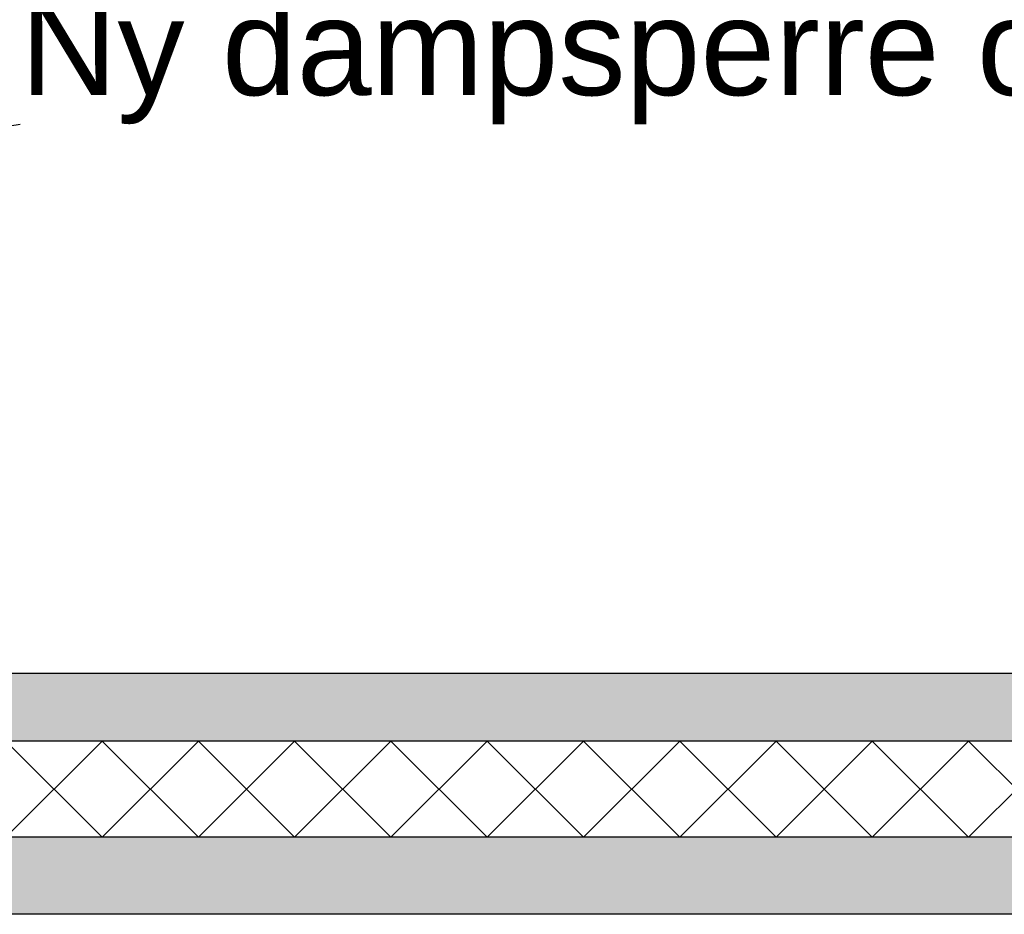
# Model space of a CAD drawing. Header units: millimetres. Extents: x -78790 to -55226, y -2070 to 11020.
# Tile 5 of 108: x -74486 to -73463, y 3570 to 4499. Entities that reach past the tile are written whole.
import ezdxf

# ---------------------------------------------------------------- set-up
doc = ezdxf.new("R2010")
doc.units = ezdxf.units.MM
doc.header["$LTSCALE"] = 0.5
doc.header["$MEASUREMENT"] = 0
doc.linetypes.add('PLINE', pattern=[0])
for name, color, linetype in [('252- Gulv på grunn_ bunnplate', 7, 'Continuous'), ('252- Gulv på grunn_ bunnplate (Skravur)', 7, 'Continuous'), ('832- Tekst bygning(Nye konstruksjoner)', 7, 'Continuous')]:
    doc.layers.add(name, color=color, linetype=linetype)
doc.styles.add('GENERATED_STYLE_3', font='arial.ttf')
doc.dimstyles.new('GENERATED_STYLE__2', dxfattribs={"dimtxt": 0.18, "dimasz": 182.4, "dimexe": 0.18, "dimexo": 0.0625, "dimgap": 0, "dimtad": 0, "dimtih": 1, "dimtoh": 1, "dimdec": 4, "dimzin": 0, "dimdsep": 46, "dimcen": 0.09, "dimadec": 0, "dimazin": 0, "dimtfac": 1, "dimtdec": 4, "dimtmove": 0, "dimatfit": 3, "dimldrblk": 'ARROWHEAD_5', "dimfxl": 1, "dimtolj": 1, "dimtzin": 0, "dimarcsym": 0})
pattern_1 = [(0, (0, 0), (0, 311.7692), [30, -150]), (0, (90, 155.9), (0, 311.7692), [30, -150]), (60, (0, 0), (-270, 155.8846), [30, -150]), (60, (180, 0), (-270, 155.8846), [30, -150]), (120, (30, 0), (270, 155.8846), [30, -150]), (120, (210, 0), (270, 155.8846), [30, -150]), (0, (0, 30), (0, 60), [0, -60, 0, -90.000004]), (45, (30, 30), (-42.42641, 42.42641), [0, -45, 0, -75.000003])]

# ---------------------------------------------------------------- blocks, each defined once
blk = doc.blocks.new('*X8')
at = {"layer": '252- Gulv på grunn_ bunnplate (Skravur)', "linetype": 'PLINE'}
for p, q in [((-74500, 3650), (-74400, 3750)), ((-74400, 3650), (-74500, 3750)), ((-74400, 3650), (-74300, 3750)), ((-74300, 3650), (-74400, 3750)), ((-74300, 3650), (-74200, 3750)), ((-74200, 3650), (-74300, 3750)), ((-74200, 3650), (-74100, 3750)), ((-74100, 3650), (-74200, 3750)), ((-74100, 3650), (-74000, 3750)), ((-74000, 3650), (-74100, 3750)), ((-74000, 3650), (-73900, 3750)), ((-73900, 3650), (-74000, 3750)), ((-73900, 3650), (-73800, 3750)), ((-73800, 3650), (-73900, 3750)), ((-73800, 3650), (-73700, 3750)), ((-73700, 3650), (-73800, 3750)), ((-73700, 3650), (-73600, 3750)), ((-73600, 3650), (-73700, 3750)), ((-73600, 3650), (-73500, 3750)), ((-73500, 3650), (-73600, 3750)), ((-73500, 3650), (-73400, 3750)), ((-73400, 3650), (-73500, 3750))]:
    blk.add_line(p, q, dxfattribs=at)
blk = doc.blocks.new('ARROWHEAD_5')
at = {"linetype": 'Continuous'}
blk.add_hatch(color=256, dxfattribs=at).paths.add_polyline_path([(-1, 0.2679), (0, 0), (-1, -0.2679)])
blk.add_line((0, 0), (-1, 0), dxfattribs=at)

msp = doc.modelspace()

# ---------------------------------------------------------------- hatches: boundary and pattern name
at = {"layer": '252- Gulv på grunn_ bunnplate (Skravur)', "linetype": 'Continuous'}
h = msp.add_hatch(dxfattribs=at)
h.set_pattern_fill('Betong_strukturell', color=256, style=0, pattern_type=2)
h.set_pattern_definition(pattern_1)
h.paths.add_polyline_path([(-74818.2, 3820), (-74818.2, 3750), (-63042.7, 3750), (-63042.7, 3820)])
h = msp.add_hatch(dxfattribs=at)
h.set_pattern_fill('Betong_strukturell', color=256, style=0, pattern_type=2)
h.set_pattern_definition(pattern_1)
h.paths.add_polyline_path([(-74988.2, 3650), (-74988.2, 3570), (-62828.2, 3570), (-62828.2, 3650)])

# ---------------------------------------------------------------- linework, layer by layer
at = {"layer": '252- Gulv på grunn_ bunnplate', "linetype": 'PLINE'}
for p, q in [((-63042.7, 3750), (-74818.2, 3750)), ((-63028.2, 3650), (-74988.2, 3650)), ((-63028.2, 3570), (-74988.2, 3570))]:
    msp.add_line(p, q, dxfattribs=at)
at = {"layer": '252- Gulv på grunn_ bunnplate', "linetype": 'PLINE', "flags": 128}
msp.add_lwpolyline([(-64090.7, 3820), (-68976.2, 3820), (-69020.2, 3820), (-69068.2, 3820), (-74765.7, 3820)], dxfattribs=at)

# ---------------------------------------------------------------- block references
at = {"layer": '252- Gulv på grunn_ bunnplate'}
msp.add_blockref('*X8', (0, 0), dxfattribs=at)

# ---------------------------------------------------------------- texts
at = {"layer": '832- Tekst bygning(Nye konstruksjoner)', "linetype": 'Continuous', "insert": (-74485, 4390.7), "char_height": 100, "attachment_point": 7, "style": 'GENERATED_STYLE_3'}
msp.add_mtext('\\A1;{\\pql;\\fArial|b0|i0|c0|p0;\\W1.000000;Ny dampsperre og isolering}', dxfattribs=at)

# ---------------------------------------------------------------- leaders
at = {"layer": '832- Tekst bygning(Nye konstruksjoner)', "linetype": 'PLINE', "annotation_type": 0, "has_hookline": 1, "hookline_direction": 0, "text_width": 1686.7}
msp.add_leader([(-74778.2, 4345.2), (-74485, 4390.7)], dimstyle='GENERATED_STYLE__2', dxfattribs=at)

doc.saveas('drawing.dxf')
